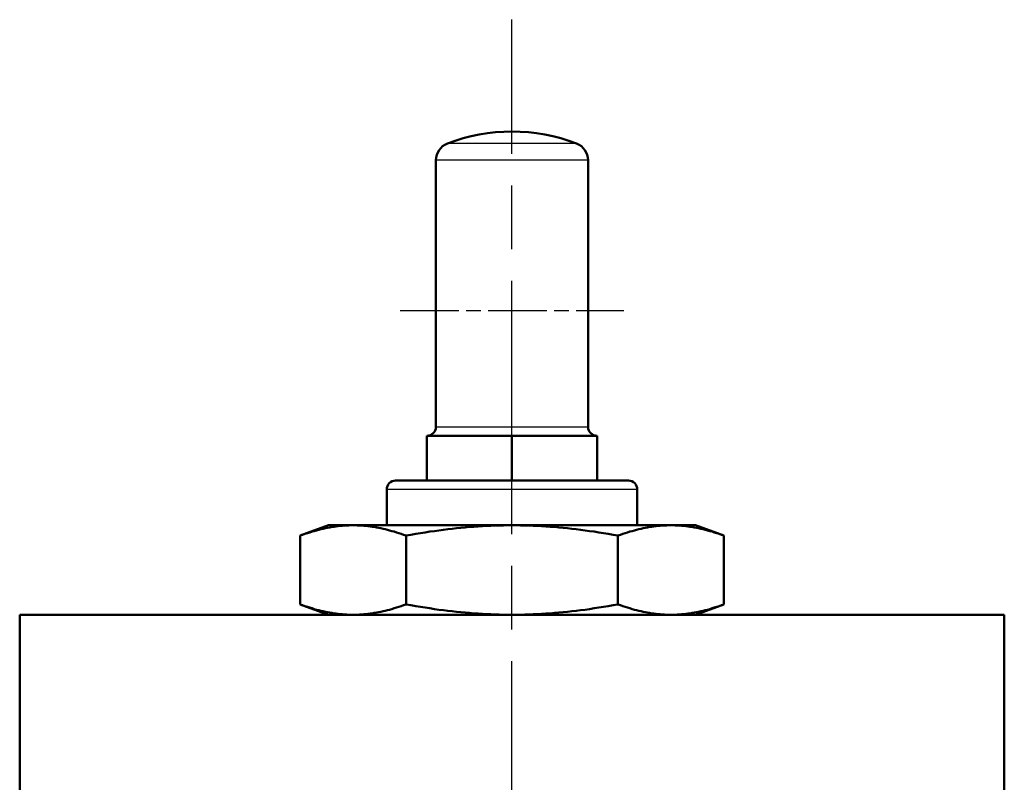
# Model space of a CAD drawing. Header units: millimetres. Extents: x 185 to 1856, y 145 to 1263.
# Tile 31 of 69: x 735 to 845, y 1177 to 1263. Entities that reach past the tile are written whole.
import ezdxf

# ---------------------------------------------------------------- set-up
doc = ezdxf.new("R2010")
doc.units = ezdxf.units.MM
doc.header["$LTSCALE"] = 5
doc.linetypes.add('CHAIN', pattern=[0.3543, 0.2362, -0.0295, 0.0591, -0.0295])
for name, color, linetype, lineweight in [('Mittellinie(DIN)', 4, 'CHAIN', 25), ('Mittelpunktmarkierung(DIN)', 4, 'CHAIN', 25), ('Sichtbare Kanten(DIN)', 7, 'Continuous', 50), ('Sichtbare tangentiale Kanten(DIN)', 3, 'Continuous', 25)]:
    doc.layers.add(name, color=color, linetype=linetype, lineweight=lineweight)

msp = doc.modelspace()

# ---------------------------------------------------------------- linework, layer by layer
at = {"layer": 'Mittellinie(DIN)', "linetype": 'CHAIN', "ltscale": 23.990969}
msp.add_line((790.28, 567.68), (790.28, 1262.69), dxfattribs=at)
at = {"layer": 'Mittelpunktmarkierung(DIN)', "linetype": 'CHAIN', "ltscale": 5.555937}
msp.add_line((777.78, 1230.19), (802.78, 1230.19), dxfattribs=at)
at = {"layer": 'Sichtbare Kanten(DIN)'}
for p, q in [((781.78, 1246.97), (781.78, 1217.18)), ((798.78, 1246.97), (798.78, 1217.18)), ((780.78, 1216.18), (785.53, 1216.18)), ((780.78, 1216.18), (780.78, 1211.18)), ((785.53, 1216.18), (790.28, 1216.18)), ((790.28, 1216.18), (795.03, 1216.18)), ((790.28, 1216.18), (790.28, 1211.18)), ((795.03, 1216.18), (799.78, 1216.18)), ((799.78, 1216.18), (799.78, 1211.18)), ((777.28, 1211.18), (803.28, 1211.18)), ((776.28, 1206.18), (776.28, 1210.18)), ((804.28, 1206.18), (804.28, 1210.18)), ((769.78, 1206.18), (766.61, 1205.03)), ((772.53, 1206.18), (769.78, 1206.18)), ((790.28, 1206.18), (772.53, 1206.18)), ((808.03, 1206.18), (790.28, 1206.18)), ((810.78, 1206.18), (808.03, 1206.18)), ((810.78, 1206.18), (813.95, 1205.03)), ((766.61, 1197.34), (766.61, 1205.03)), ((778.45, 1197.34), (778.45, 1205.03)), ((802.12, 1197.34), (802.12, 1205.03)), ((813.95, 1197.34), (813.95, 1205.03)), ((769.78, 1196.18), (766.61, 1197.34)), ((810.78, 1196.18), (813.95, 1197.34)), ((735.28, 1196.18), (845.28, 1196.18)), ((735.28, 1196.18), (735.28, 1174.06)), ((845.28, 1196.18), (845.28, 1085.43))]:
    msp.add_line(p, q, dxfattribs=at)
at = {"layer": 'Sichtbare Kanten(DIN)', "flags": 128}
for points in [[(772.53, 1206.18), (772.29, 1206.18), (772.05, 1206.17), (771.82, 1206.16), (771.58, 1206.15), (771.34, 1206.13), (771.11, 1206.11), (770.87, 1206.09), (770.63, 1206.06), (770.4, 1206.02), (770.16, 1205.99), (769.92, 1205.94), (769.68, 1205.9), (769.43, 1205.85), (769.19, 1205.8), (768.94, 1205.74), (768.69, 1205.68), (768.44, 1205.61), (768.19, 1205.54), (767.94, 1205.47), (767.68, 1205.39), (767.42, 1205.31), (767.15, 1205.22), (766.88, 1205.12), (766.61, 1205.03)], [(778.45, 1205.03), (778.17, 1205.12), (777.9, 1205.22), (777.64, 1205.31), (777.38, 1205.39), (777.12, 1205.47), (776.86, 1205.54), (776.61, 1205.61), (776.36, 1205.68), (776.11, 1205.74), (775.87, 1205.8), (775.62, 1205.85), (775.38, 1205.9), (775.14, 1205.94), (774.9, 1205.99), (774.66, 1206.02), (774.42, 1206.06), (774.18, 1206.09), (773.95, 1206.11), (773.71, 1206.13), (773.47, 1206.15), (773.24, 1206.16), (773, 1206.17), (772.76, 1206.18), (772.53, 1206.18)], [(790.28, 1206.18), (789.81, 1206.18), (789.33, 1206.17), (788.86, 1206.16), (788.39, 1206.15), (787.92, 1206.13), (787.44, 1206.11), (786.97, 1206.09), (786.5, 1206.06), (786.02, 1206.02), (785.54, 1205.99), (785.06, 1205.94), (784.58, 1205.9), (784.09, 1205.85), (783.61, 1205.8), (783.11, 1205.74), (782.62, 1205.68), (782.11, 1205.61), (781.61, 1205.54), (781.1, 1205.47), (780.58, 1205.39), (780.06, 1205.31), (779.53, 1205.22), (778.99, 1205.12), (778.45, 1205.03)], [(802.12, 1205.03), (801.57, 1205.12), (801.03, 1205.22), (800.5, 1205.31), (799.98, 1205.39), (799.46, 1205.47), (798.95, 1205.54), (798.45, 1205.61), (797.95, 1205.68), (797.45, 1205.74), (796.96, 1205.8), (796.47, 1205.85), (795.98, 1205.9), (795.5, 1205.94), (795.02, 1205.99), (794.54, 1206.02), (794.07, 1206.06), (793.59, 1206.09), (793.12, 1206.11), (792.65, 1206.13), (792.17, 1206.15), (791.7, 1206.16), (791.23, 1206.17), (790.76, 1206.18), (790.28, 1206.18)], [(808.03, 1206.18), (807.8, 1206.18), (807.56, 1206.17), (807.32, 1206.16), (807.09, 1206.15), (806.85, 1206.13), (806.62, 1206.11), (806.38, 1206.09), (806.14, 1206.06), (805.9, 1206.02), (805.66, 1205.99), (805.42, 1205.94), (805.18, 1205.9), (804.94, 1205.85), (804.7, 1205.8), (804.45, 1205.74), (804.2, 1205.68), (803.95, 1205.61), (803.7, 1205.54), (803.44, 1205.47), (803.18, 1205.39), (802.92, 1205.31), (802.66, 1205.22), (802.39, 1205.12), (802.12, 1205.03)], [(813.95, 1205.03), (813.68, 1205.12), (813.41, 1205.22), (813.15, 1205.31), (812.88, 1205.39), (812.63, 1205.47), (812.37, 1205.54), (812.12, 1205.61), (811.87, 1205.68), (811.62, 1205.74), (811.37, 1205.8), (811.13, 1205.85), (810.89, 1205.9), (810.64, 1205.94), (810.4, 1205.99), (810.16, 1206.02), (809.93, 1206.06), (809.69, 1206.09), (809.45, 1206.11), (809.22, 1206.13), (808.98, 1206.15), (808.74, 1206.16), (808.51, 1206.17), (808.27, 1206.18), (808.03, 1206.18)], [(766.61, 1197.34), (766.88, 1197.24), (767.15, 1197.15), (767.42, 1197.06), (767.68, 1196.98), (767.94, 1196.9), (768.19, 1196.82), (768.44, 1196.75), (768.69, 1196.69), (768.94, 1196.62), (769.19, 1196.57), (769.43, 1196.51), (769.68, 1196.47), (769.92, 1196.42), (770.16, 1196.38), (770.4, 1196.34), (770.63, 1196.31), (770.87, 1196.28), (771.11, 1196.25), (771.34, 1196.23), (771.58, 1196.21), (771.82, 1196.2), (772.05, 1196.19), (772.29, 1196.18), (772.53, 1196.18)], [(772.53, 1196.18), (772.76, 1196.18), (773, 1196.19), (773.24, 1196.2), (773.47, 1196.21), (773.71, 1196.23), (773.95, 1196.25), (774.18, 1196.28), (774.42, 1196.31), (774.66, 1196.34), (774.9, 1196.38), (775.14, 1196.42), (775.38, 1196.47), (775.62, 1196.51), (775.87, 1196.57), (776.11, 1196.62), (776.36, 1196.69), (776.61, 1196.75), (776.86, 1196.82), (777.12, 1196.9), (777.38, 1196.98), (777.64, 1197.06), (777.9, 1197.15), (778.17, 1197.24), (778.45, 1197.34)], [(778.45, 1197.34), (778.99, 1197.24), (779.53, 1197.15), (780.06, 1197.06), (780.58, 1196.98), (781.1, 1196.9), (781.61, 1196.82), (782.11, 1196.75), (782.62, 1196.69), (783.11, 1196.62), (783.61, 1196.57), (784.09, 1196.51), (784.58, 1196.47), (785.06, 1196.42), (785.54, 1196.38), (786.02, 1196.34), (786.5, 1196.31), (786.97, 1196.28), (787.44, 1196.25), (787.92, 1196.23), (788.39, 1196.21), (788.86, 1196.2), (789.33, 1196.19), (789.81, 1196.18), (790.28, 1196.18)], [(790.28, 1196.18), (790.76, 1196.18), (791.23, 1196.19), (791.7, 1196.2), (792.17, 1196.21), (792.65, 1196.23), (793.12, 1196.25), (793.59, 1196.28), (794.07, 1196.31), (794.54, 1196.34), (795.02, 1196.38), (795.5, 1196.42), (795.98, 1196.47), (796.47, 1196.51), (796.96, 1196.57), (797.45, 1196.62), (797.95, 1196.69), (798.45, 1196.75), (798.95, 1196.82), (799.46, 1196.9), (799.98, 1196.98), (800.5, 1197.06), (801.03, 1197.15), (801.57, 1197.24), (802.12, 1197.34)], [(802.12, 1197.34), (802.39, 1197.24), (802.66, 1197.15), (802.92, 1197.06), (803.18, 1196.98), (803.44, 1196.9), (803.7, 1196.82), (803.95, 1196.75), (804.2, 1196.69), (804.45, 1196.62), (804.7, 1196.57), (804.94, 1196.51), (805.18, 1196.47), (805.42, 1196.42), (805.66, 1196.38), (805.9, 1196.34), (806.14, 1196.31), (806.38, 1196.28), (806.62, 1196.25), (806.85, 1196.23), (807.09, 1196.21), (807.32, 1196.2), (807.56, 1196.19), (807.8, 1196.18), (808.03, 1196.18)], [(808.03, 1196.18), (808.27, 1196.18), (808.51, 1196.19), (808.74, 1196.2), (808.98, 1196.21), (809.22, 1196.23), (809.45, 1196.25), (809.69, 1196.28), (809.93, 1196.31), (810.16, 1196.34), (810.4, 1196.38), (810.64, 1196.42), (810.89, 1196.47), (811.13, 1196.51), (811.37, 1196.57), (811.62, 1196.62), (811.87, 1196.69), (812.12, 1196.75), (812.37, 1196.82), (812.63, 1196.9), (812.88, 1196.98), (813.15, 1197.06), (813.41, 1197.15), (813.68, 1197.24), (813.95, 1197.34)]]:
    msp.add_lwpolyline(points, dxfattribs=at)
at = {"layer": 'Sichtbare Kanten(DIN)'}
for centre, radius, start, end in [((790.28, 1230.19), 20, 68.8316, 111.1684), ((783.78, 1246.97), 2, 111.1684, 180), ((796.78, 1246.97), 2, 0, 68.8316), ((780.78, 1217.18), 1, 270, 0), ((799.78, 1217.18), 1, 180, 270), ((777.28, 1210.18), 1, 90, 180), ((803.28, 1210.18), 1, 0, 90)]:
    msp.add_arc(centre, radius, start, end, dxfattribs=at)
at = {"layer": 'Sichtbare tangentiale Kanten(DIN)'}
for p, q in [((797.5, 1248.84), (783.06, 1248.84)), ((798.78, 1246.97), (781.78, 1246.97)), ((781.78, 1217.18), (798.78, 1217.18)), ((804.28, 1210.18), (776.28, 1210.18))]:
    msp.add_line(p, q, dxfattribs=at)

doc.saveas('drawing.dxf')
